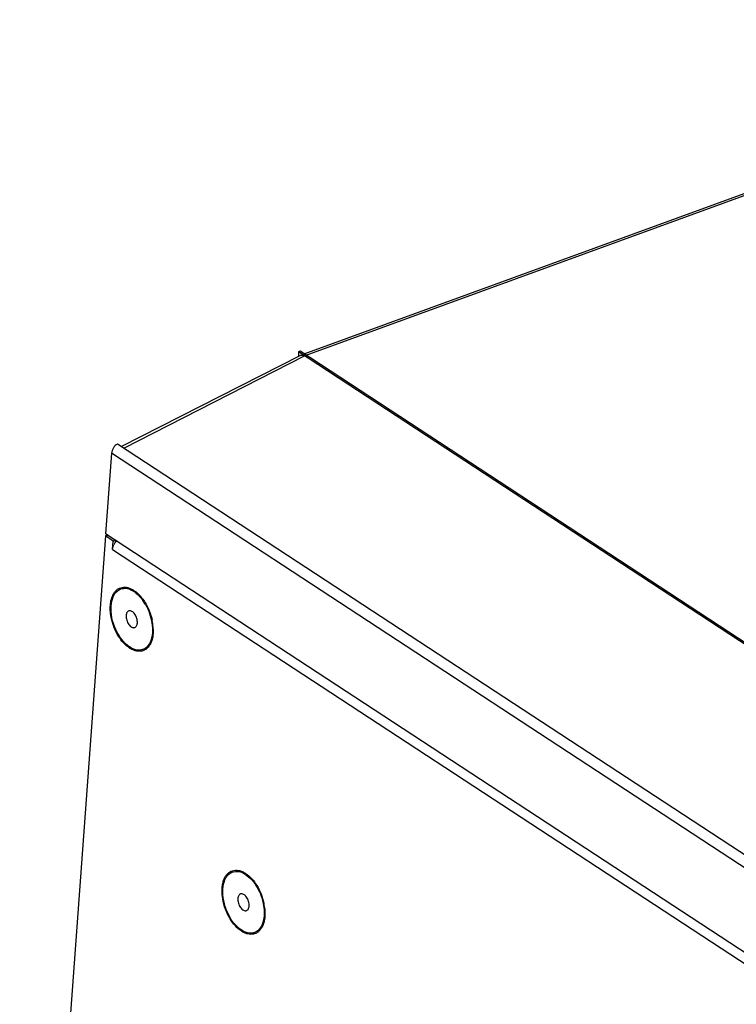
# Model space of a CAD drawing. Header units: millimetres. Extents: x 1117 to 38156, y -1945 to 7303.
# Tile 134 of 256: x 4548 to 4637, y 1220 to 1342. Entities that reach past the tile are written whole.
import ezdxf

# ---------------------------------------------------------------- set-up
doc = ezdxf.new("R2010")
doc.units = ezdxf.units.MM

msp = doc.modelspace()

# ---------------------------------------------------------------- linework, layer by layer
at = {"linetype": 'Continuous'}
for p, q in [((4583.435, 1300.569), (4697.057, 1342.017)), ((4583.698, 1300.397), (4697.544, 1341.926)), ((4775.438, 1174.672), (4582.93, 1300.9)), ((4560.767, 1289.067), (4582.939, 1300.365)), ((4561.059, 1288.876), (4583.495, 1300.308)), ((4582.727, 1300.811), (4582.752, 1300.27)), ((4775.235, 1174.583), (4582.727, 1300.811)), ((4752.799, 1163.151), (4560.291, 1289.379)), ((4559.546, 1288.253), (4558.811, 1278.233)), ((4752.053, 1162.025), (4559.546, 1288.253)), ((4558.792, 1277.974), (4548.162, 1132.883)), ((4558.792, 1277.974), (4559.058, 1278.071)), ((4559.752, 1277.344), (4558.792, 1277.974)), ((4751.319, 1152.004), (4558.811, 1278.233)), ((4559.676, 1276.308), (4559.752, 1277.344)), ((4559.752, 1277.344), (4560.018, 1277.441)), ((4559.676, 1276.308), (4750.2, 1151.38))]:
    msp.add_line(p, q, dxfattribs=at)
for centre, radius, start, end in [((4583.137, 1299.949), 0.462, 96.02854, 97.52826), ((4561.488, 1276.058), 1.84, 143.27685, 153.77573), ((4560.648, 1268.557), 3.035, 56.74653, 57.59053), ((4558.497, 1266.463), 6.058, 29.5195, 35.14271), ((4561.812, 1268.32), 0.367, 106.42403, 110.05148), ((4558.509, 1266.235), 6.126, 8.21815, 9.11176), ((4558.16, 1266.15), 6.571, 7.2632, 12.26513), ((4558.784, 1266.233), 5.942, 2.12357, 7.22937), ((4562.307, 1266.961), 0.367, 290.0539, 293.28461), ((4559.233, 1266.257), 5.493, 1.78758, 2.04404), ((4563.471, 1266.724), 3.035, 236.74653, 237.59053), ((4574.509, 1233.446), 3.035, 56.74653, 57.59053), ((4575.672, 1233.209), 0.367, 106.42403, 110.05148), ((4576.168, 1231.85), 0.367, 290.0539, 293.28461), ((4572.37, 1231.124), 6.126, 8.21815, 9.11176), ((4572.021, 1231.039), 6.571, 7.2632, 12.26513), ((4577.331, 1231.613), 3.035, 236.74653, 237.59053)]:
    msp.add_arc(centre, radius, start, end, dxfattribs=at)
for points in [[(4582.93, 1300.9), (4582.861, 1300.875), (4582.793, 1300.845), (4582.727, 1300.811)], [(4582.939, 1300.365), (4582.982, 1300.387), (4583.029, 1300.401), (4583.076, 1300.407)], [(4560.013, 1277.158), (4560.07, 1277.235), (4560.133, 1277.307), (4560.202, 1277.373)], [(4563.769, 1269.448), (4564.16, 1268.759), (4564.433, 1267.988), (4564.558, 1267.205)]]:
    msp.add_open_spline(points, degree=3, dxfattribs=at)
for points, knots in [([(4583.088, 1300.408), (4583.135, 1300.413), (4583.199, 1300.411), (4583.261, 1300.398), (4583.277, 1300.394)], [0, 0, 0, 0, 0.7369604, 1, 1, 1, 1]), ([(4583.277, 1300.394), (4583.295, 1300.39), (4583.371, 1300.369), (4583.442, 1300.337), (4583.495, 1300.308)], [0, 0, 0, 0, 0.2361955, 1, 1, 1, 1]), ([(4560.291, 1289.379), (4560.085, 1289.274), (4559.741, 1288.934), (4559.563, 1288.485), (4559.546, 1288.253)], [0, 0, 0, 0, 0.4992815, 1, 1, 1, 1]), ([(4559.676, 1276.308), (4559.68, 1276.354), (4559.706, 1276.548), (4559.771, 1276.737), (4559.838, 1276.871)], [0, 0, 0, 0, 0.2354563, 1, 1, 1, 1]), ([(4559.771, 1270.737), (4559.832, 1270.851), (4559.971, 1271.06), (4560.23, 1271.319), (4560.529, 1271.504), (4560.86, 1271.609), (4561.214, 1271.632), (4561.584, 1271.573), (4561.96, 1271.435), (4562.202, 1271.299), (4562.322, 1271.22)], [0, 0, 0, 0, 0.129999, 0.2511593, 0.3666953, 0.4807645, 0.5977951, 0.72168, 0.8552267, 1, 1, 1, 1]), ([(4559.547, 1267.691), (4559.484, 1267.976), (4559.395, 1268.537), (4559.383, 1269.356), (4559.497, 1270.097), (4559.664, 1270.543), (4559.771, 1270.737)], [0, 0, 0, 0, 0.2816467, 0.5458235, 0.786271, 1, 1, 1, 1]), ([(4559.5, 1269.319), (4559.552, 1270.032), (4559.915, 1271.238), (4561.352, 1271.582), (4561.979, 1271.307), (4562.275, 1271.119)], [0, 0, 0, 0, 0.5239192, 0.7434308, 1, 1, 1, 1]), ([(4562.313, 1271.095), (4562.417, 1271.026), (4562.85, 1270.703), (4563.212, 1270.29), (4563.451, 1269.95)], [0, 0, 0, 0, 0.2306515, 1, 1, 1, 1]), ([(4562.322, 1271.22), (4562.507, 1271.099), (4562.868, 1270.805), (4563.177, 1270.46), (4563.327, 1270.27)], [0, 0, 0, 0, 0.4773358, 1, 1, 1, 1]), ([(4561.807, 1264.186), (4561.026, 1264.698), (4559.863, 1266.375), (4559.427, 1268.325), (4559.5, 1269.319)], [0, 0, 0, 0, 0.4837827, 1, 1, 1, 1]), ([(4563.327, 1270.27), (4563.476, 1270.079), (4563.757, 1269.669), (4564.227, 1268.778), (4564.473, 1268.046), (4564.581, 1267.546)], [0, 0, 0, 0, 0.2408861, 0.4917132, 1, 1, 1, 1]), ([(4561.362, 1268.097), (4561.355, 1268.005), (4561.363, 1267.813), (4561.424, 1267.526), (4561.532, 1267.247), (4561.679, 1266.997), (4561.855, 1266.794), (4562.047, 1266.652), (4562.218, 1266.593), (4562.346, 1266.592), (4562.406, 1266.606), (4562.433, 1266.616)], [0, 0, 0, 0, 0.1345431, 0.278898, 0.4260307, 0.5684406, 0.6993984, 0.8143172, 0.9125336, 0.9570575, 1, 1, 1, 1]), ([(4561.686, 1268.664), (4561.641, 1268.647), (4561.552, 1268.593), (4561.453, 1268.462), (4561.387, 1268.292), (4561.367, 1268.165), (4561.362, 1268.097)], [0, 0, 0, 0, 0.2113513, 0.4420618, 0.703945, 1, 1, 1, 1]), ([(4562.757, 1267.183), (4562.764, 1267.273), (4562.757, 1267.463), (4562.698, 1267.745), (4562.593, 1268.02), (4562.45, 1268.268), (4562.279, 1268.472), (4562.091, 1268.617), (4561.897, 1268.693), (4561.765, 1268.688), (4561.708, 1268.671)], [0, 0, 0, 0, 0.1337984, 0.2773059, 0.4237745, 0.5659736, 0.6973459, 0.8132649, 0.9126596, 1, 1, 1, 1]), ([(4561.797, 1264.06), (4561.529, 1264.236), (4561.014, 1264.694), (4560.376, 1265.554), (4559.865, 1266.571), (4559.632, 1267.312), (4559.547, 1267.691)], [0, 0, 0, 0, 0.2207126, 0.4684255, 0.7326692, 1, 1, 1, 1]), ([(4562.452, 1266.624), (4562.496, 1266.642), (4562.579, 1266.7), (4562.672, 1266.829), (4562.734, 1266.994), (4562.752, 1267.117), (4562.757, 1267.183)], [0, 0, 0, 0, 0.2114794, 0.4431745, 0.70523, 1, 1, 1, 1]), ([(4564.573, 1267.111), (4564.587, 1267.012), (4564.632, 1266.631), (4564.64, 1266.245), (4564.62, 1265.962)], [0, 0, 0, 0, 0.2598328, 1, 1, 1, 1]), ([(4564.723, 1266.428), (4564.731, 1266.169), (4564.712, 1265.672), (4564.563, 1264.981), (4564.299, 1264.403), (4563.979, 1264.031), (4563.681, 1263.829), (4563.442, 1263.724), (4563.187, 1263.666), (4562.822, 1263.649), (4562.335, 1263.755), (4561.975, 1263.944), (4561.797, 1264.06)], [0, 0, 0, 0, 0.1585201, 0.3019135, 0.4292046, 0.542524, 0.5958676, 0.648239, 0.7008076, 0.7547221, 0.870066, 1, 1, 1, 1]), ([(4564.62, 1265.962), (4564.567, 1265.248), (4564.204, 1264.042), (4562.767, 1263.698), (4562.14, 1263.974), (4561.844, 1264.161)], [0, 0, 0, 0, 0.5239192, 0.7434308, 1, 1, 1, 1]), ([(4574.246, 1230.49), (4574.02, 1230.863), (4573.641, 1231.656), (4573.303, 1232.9), (4573.226, 1233.94), (4573.309, 1234.707), (4573.436, 1235.211), (4573.626, 1235.649), (4573.877, 1236.009), (4574.184, 1236.282), (4574.541, 1236.457), (4574.934, 1236.526), (4575.349, 1236.488), (4575.775, 1236.348), (4576.047, 1236.198), (4576.182, 1236.109)], [0, 0, 0, 0, 0.1568278, 0.3139773, 0.4611031, 0.5283658, 0.5904647, 0.6472487, 0.6991426, 0.7472666, 0.7934355, 0.8398964, 0.8888295, 0.9418835, 1, 1, 1, 1]), ([(4573.36, 1234.208), (4573.412, 1234.921), (4573.775, 1236.128), (4575.213, 1236.472), (4575.84, 1236.196), (4576.136, 1236.008)], [0, 0, 0, 0, 0.5239192, 0.7434308, 1, 1, 1, 1]), ([(4576.173, 1235.984), (4576.773, 1235.591), (4577.771, 1234.356), (4578.291, 1232.893), (4578.419, 1232.095)], [0, 0, 0, 0, 0.4700784, 1, 1, 1, 1]), ([(4576.182, 1236.109), (4576.453, 1235.931), (4576.973, 1235.468), (4577.615, 1234.597), (4578.127, 1233.568), (4578.359, 1232.818), (4578.442, 1232.435)], [0, 0, 0, 0, 0.2207345, 0.4686324, 0.7329661, 1, 1, 1, 1]), ([(4575.667, 1229.075), (4574.886, 1229.587), (4573.723, 1231.264), (4573.287, 1233.214), (4573.36, 1234.208)], [0, 0, 0, 0, 0.4837827, 1, 1, 1, 1]), ([(4575.222, 1232.987), (4575.216, 1232.895), (4575.223, 1232.702), (4575.285, 1232.415), (4575.393, 1232.136), (4575.54, 1231.886), (4575.715, 1231.683), (4575.907, 1231.542), (4576.078, 1231.482), (4576.207, 1231.482), (4576.266, 1231.495), (4576.294, 1231.505)], [0, 0, 0, 0, 0.1345431, 0.278898, 0.4260307, 0.5684406, 0.6993984, 0.8143172, 0.9125336, 0.9570575, 1, 1, 1, 1]), ([(4575.546, 1233.553), (4575.501, 1233.537), (4575.412, 1233.482), (4575.313, 1233.351), (4575.247, 1233.181), (4575.227, 1233.054), (4575.222, 1232.987)], [0, 0, 0, 0, 0.2113513, 0.4420618, 0.703945, 1, 1, 1, 1]), ([(4576.618, 1232.072), (4576.624, 1232.162), (4576.617, 1232.352), (4576.558, 1232.634), (4576.453, 1232.909), (4576.31, 1233.157), (4576.14, 1233.361), (4575.952, 1233.506), (4575.757, 1233.582), (4575.625, 1233.577), (4575.569, 1233.561)], [0, 0, 0, 0, 0.1337984, 0.2773059, 0.4237745, 0.5659736, 0.6973459, 0.8132649, 0.9126596, 1, 1, 1, 1]), ([(4576.313, 1231.513), (4576.356, 1231.532), (4576.439, 1231.589), (4576.532, 1231.718), (4576.594, 1231.884), (4576.613, 1232.007), (4576.618, 1232.072)], [0, 0, 0, 0, 0.2114794, 0.4431745, 0.70523, 1, 1, 1, 1]), ([(4578.539, 1231.87), (4578.589, 1231.474), (4578.608, 1230.887), (4578.489, 1230.148), (4578.338, 1229.67), (4578.125, 1229.262), (4577.852, 1228.934), (4577.527, 1228.699), (4577.28, 1228.609), (4577.156, 1228.582)], [0, 0, 0, 0, 0.3080751, 0.447691, 0.5760497, 0.6932708, 0.8008022, 0.9016111, 1, 1, 1, 1]), ([(4578.433, 1232), (4578.447, 1231.901), (4578.493, 1231.52), (4578.501, 1231.134), (4578.48, 1230.851)], [0, 0, 0, 0, 0.2598328, 1, 1, 1, 1]), ([(4575.658, 1228.95), (4575.382, 1229.13), (4574.854, 1229.603), (4574.438, 1230.173), (4574.246, 1230.49)], [0, 0, 0, 0, 0.4707502, 1, 1, 1, 1]), ([(4578.48, 1230.851), (4578.428, 1230.137), (4578.065, 1228.931), (4576.628, 1228.587), (4576, 1228.863), (4575.705, 1229.051)], [0, 0, 0, 0, 0.5239192, 0.7434308, 1, 1, 1, 1]), ([(4577.156, 1228.582), (4577.04, 1228.557), (4576.794, 1228.536), (4576.415, 1228.591), (4576.029, 1228.73), (4575.781, 1228.869), (4575.658, 1228.95)], [0, 0, 0, 0, 0.2252066, 0.4634588, 0.7206261, 1, 1, 1, 1])]:
    msp.add_open_spline(points, degree=3, knots=knots, dxfattribs=at)

doc.saveas('drawing.dxf')
